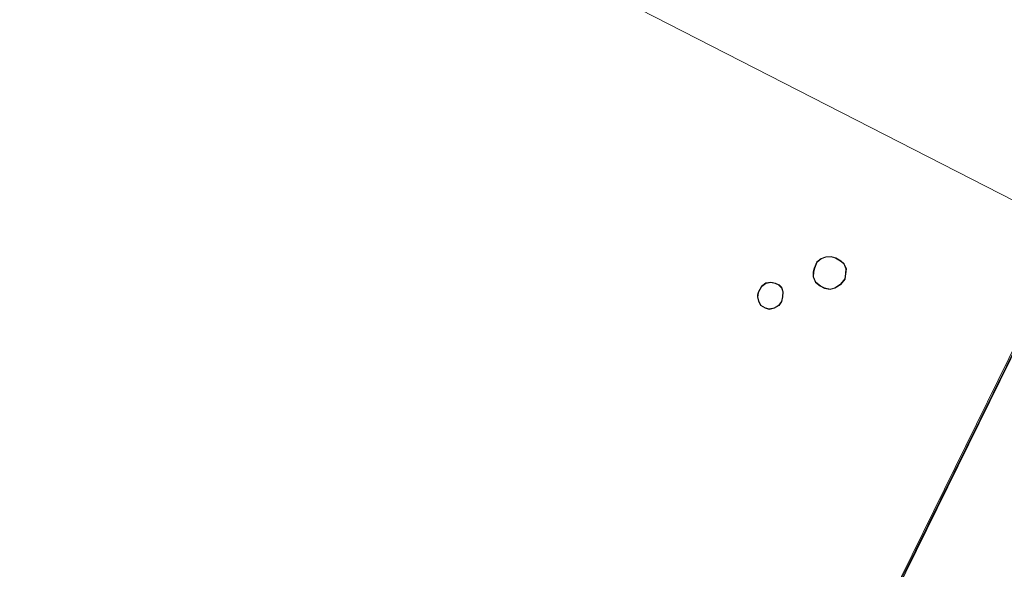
# Model space of a CAD drawing. Extents: x 176032 to 190000, y 318229 to 352878.
# Tile 119 of 184: x 177407 to 177513, y 321679 to 321738. Entities that reach past the tile are written whole.
import ezdxf

# ---------------------------------------------------------------- set-up
doc = ezdxf.new("R2010")
doc.units = 0
for name, color, linetype, lineweight in [('gk-bs-kademuur', 253, 'kademuur', 18), ('kd-bs-dakrand', 6, 'Continuous', 18), ('kd-bs-maaiveldlijn', 6, 'Continuous', 18), ('kw-b5-kademuur', 253, 'kademuur', 18), ('og-b5-bebouwing', 6, 'Continuous', 18), ('og-b5-grond_ingericht', 253, 'Continuous', 18), ('og-b5-water', 253, 'Continuous', 18), ('og-bs-maaiveld', 253, 'Continuous', 18), ('wh-bs-waterlijn', 253, 'Continuous', 18)]:
    doc.layers.add(name, color=color, linetype=linetype, lineweight=lineweight)
doc.layers.add('viewports', color=7, linetype='Continuous')
doc.linetypes.add('kademuur', pattern='A,0.001,-1.5,[15,RTW.shx,S=1.016,R=0,X=0,Y=0],-3,[15,RTW.shx,S=1.016,R=0,X=0,Y=0],-3,[15,RTW.shx,S=1.016,R=0,X=0,Y=0],-3,[15,RTW.shx,S=1.016,R=0,X=0,Y=0],-3,[15,RTW.shx,S=1.016,R=0,X=0,Y=0],-2,[8,RTW.shx,S=1,R=0,X=0,Y=0],-1,[14,RTW.shx,S=1,R=0,X=0,Y=0],-1,[8,RTW.shx,S=1,R=0,X=0,Y=0],-1,[14,RTW.shx,S=1,R=0,X=0,Y=0],-1,[8,RTW.shx,S=1,R=0,X=0,Y=0],-0.001', length=19.502)

# ---------------------------------------------------------------- blocks, each defined once
blk = doc.blocks.new('x-ref dtb totaal grijs')
at = {"layer": 'gk-bs-kademuur'}
blk.add_polyline3d([(177519.995, 321714.762, 45.402), (177505.883, 321686.204, 45.402), (177493.839, 321661.77, 45.402)], dxfattribs=at)
at = {"layer": 'kd-bs-dakrand'}
for points in [[(177492.432, 321710.956, 62.826), (177492.713, 321711.599, 62.835), (177493.143, 321711.949, 62.839), (177493.636, 321712.133, 62.839), (177494.182, 321712.166, 62.839), (177494.663, 321712.008, 62.839), (177495.2, 321711.694, 62.839), (177495.549, 321711.406, 62.839), (177495.78, 321710.878, 62.839), (177495.728, 321710.349, 62.839), (177495.66, 321709.816, 62.839), (177495.187, 321709.233, 62.839), (177494.57, 321708.85, 62.839), (177494.08, 321708.725, 62.839), (177493.486, 321708.838, 62.839), (177493.048, 321709.069, 62.839), (177492.55, 321709.472, 62.839), (177492.313, 321710.038, 62.839), (177492.333, 321710.542, 62.839), (177492.432, 321710.956, 62.826)], [(177486.421, 321708.368, 63.582), (177486.767, 321708.999, 63.591), (177487.219, 321709.333, 63.591), (177487.733, 321709.422, 63.591), (177488.222, 321709.317, 63.591), (177488.599, 321709.131, 63.591), (177488.872, 321708.863, 63.591), (177489.025, 321708.425, 63.591), (177488.988, 321707.891, 63.591), (177488.868, 321707.41, 63.591), (177488.604, 321707.011, 63.591), (177488.133, 321706.722, 63.591), (177487.578, 321706.591, 63.591), (177487.165, 321706.709, 63.591), (177486.684, 321707.01, 63.591), (177486.471, 321707.46, 63.591), (177486.362, 321707.866, 63.586), (177486.371, 321708.093, 63.586), (177486.421, 321708.368, 63.582)]]:
    blk.add_polyline3d(points, dxfattribs=at)
at = {"layer": 'kd-bs-maaiveldlijn'}
for points in [[(177492.384, 321710.972, 45.107), (177492.672, 321711.63, 45.107), (177493.118, 321711.993, 45.107), (177493.626, 321712.182, 45.107), (177494.188, 321712.217, 45.107), (177494.684, 321712.054, 45.107), (177495.229, 321711.735, 45.107), (177495.59, 321711.437, 45.107), (177495.831, 321710.886, 45.107), (177495.778, 321710.343, 45.107), (177495.708, 321709.796, 45.107), (177495.221, 321709.195, 45.107), (177494.59, 321708.803, 45.107), (177494.082, 321708.674, 45.107), (177493.469, 321708.79, 45.107), (177493.02, 321709.027, 45.107), (177492.509, 321709.441, 45.107), (177492.263, 321710.029, 45.107), (177492.283, 321710.549, 45.107), (177492.384, 321710.972, 45.107)], [(177486.373, 321708.385, 45.081), (177486.728, 321709.033, 45.081), (177487.199, 321709.38, 45.081), (177487.734, 321709.473, 45.081), (177488.239, 321709.365, 45.081), (177488.628, 321709.172, 45.081), (177488.915, 321708.891, 45.081), (177489.076, 321708.432, 45.081), (177489.038, 321707.883, 45.081), (177488.914, 321707.39, 45.081), (177488.64, 321706.974, 45.081), (177488.152, 321706.675, 45.081), (177487.577, 321706.539, 45.081), (177487.144, 321706.663, 45.081), (177486.645, 321706.975, 45.081), (177486.424, 321707.443, 45.081), (177486.312, 321707.86, 45.081), (177486.321, 321708.098, 45.081), (177486.373, 321708.385, 45.081)]]:
    blk.add_polyline3d(points, dxfattribs=at)
at = {"layer": 'kw-b5-kademuur'}
blk.add_polyline3d([(177519.981, 321714.979, 45.199), (177520.177, 321714.864, 44), (177514.527, 321703.498, 44), (177494.345, 321662.527, 44), (177493.893, 321661.608, 45.302), (177493.69, 321661.708, 45.302), (177514.327, 321703.605, 45.298)], close=True, dxfattribs=at)
at = {"layer": 'og-b5-bebouwing'}
for points in [[(177492.384, 321710.972, 45.107), (177492.672, 321711.63, 45.107), (177493.118, 321711.993, 45.107), (177493.626, 321712.182, 45.107), (177494.188, 321712.217, 45.107), (177494.684, 321712.054, 45.107), (177495.229, 321711.735, 45.107), (177495.59, 321711.437, 45.107), (177495.831, 321710.886, 45.107), (177495.778, 321710.343, 45.107), (177495.708, 321709.796, 45.107), (177495.221, 321709.195, 45.107), (177494.59, 321708.803, 45.107), (177494.082, 321708.674, 45.107), (177493.469, 321708.79, 45.107), (177493.02, 321709.027, 45.107), (177492.509, 321709.441, 45.107), (177492.263, 321710.029, 45.107), (177492.283, 321710.549, 45.107)], [(177486.373, 321708.385, 45.081), (177486.728, 321709.033, 45.081), (177487.199, 321709.38, 45.081), (177487.734, 321709.473, 45.081), (177488.239, 321709.365, 45.081), (177488.628, 321709.172, 45.081), (177488.915, 321708.891, 45.081), (177489.076, 321708.432, 45.081), (177489.038, 321707.883, 45.081), (177488.914, 321707.39, 45.081), (177488.64, 321706.974, 45.081), (177488.152, 321706.675, 45.081), (177487.577, 321706.539, 45.081), (177487.144, 321706.663, 45.081), (177486.645, 321706.975, 45.081), (177486.424, 321707.443, 45.081), (177486.312, 321707.86, 45.081), (177486.321, 321708.098, 45.081)]]:
    blk.add_polyline3d(points, close=True, dxfattribs=at)
at = {"layer": 'og-b5-grond_ingericht'}
for points in [[(177542.215, 321760.252, 45.297), (177519.981, 321714.979, 45.199), (177407.408, 321772.58, 45.363)], [(177407.408, 321772.58, 45.363), (177519.981, 321714.979, 45.199)], [(177514.327, 321703.605, 45.298), (177493.69, 321661.708, 45.302), (177493.893, 321661.608, 45.302), (177493.911, 321661.097, 44.451), (177494.148, 321660.036, 44.451), (177494.426, 321659.021, 44.455), (177495.215, 321658.482, 44.451), (177498.654, 321656.978, 44.694), (177501.661, 321653.432, 44.807), (177503.229, 321650.954, 44.681), (177503.418, 321649.862, 44.525), (177503.276, 321649.331, 44.512), (177503.003, 321648.622, 44.494), (177502.436, 321647.289, 44.49), (177502.043, 321646.592, 44.49), (177501.36, 321645.817, 44.49), (177500.81, 321645.287, 44.486), (177500.002, 321644.245, 44.481), (177496.156, 321635.037, 44.568), (177482.613, 321607.084, 44.59), (177474.882, 321591.094, 44.507), (177468.466, 321577.777, 44.525), (177459.234, 321559.264, 45.15)]]:
    blk.add_polyline3d(points, dxfattribs=at)
for points in [[(177492.384, 321710.972, 45.107), (177492.283, 321710.549, 45.107), (177492.263, 321710.029, 45.107), (177492.509, 321709.441, 45.107), (177493.02, 321709.027, 45.107), (177493.469, 321708.79, 45.107), (177494.082, 321708.674, 45.107), (177494.59, 321708.803, 45.107), (177495.221, 321709.195, 45.107), (177495.708, 321709.796, 45.107), (177495.778, 321710.343, 45.107), (177495.831, 321710.886, 45.107), (177495.59, 321711.437, 45.107), (177495.229, 321711.735, 45.107), (177494.684, 321712.054, 45.107), (177494.188, 321712.217, 45.107), (177493.626, 321712.182, 45.107), (177493.118, 321711.993, 45.107), (177492.672, 321711.63, 45.107)], [(177486.373, 321708.385, 45.081), (177486.321, 321708.098, 45.081), (177486.312, 321707.86, 45.081), (177486.424, 321707.443, 45.081), (177486.645, 321706.975, 45.081), (177487.144, 321706.663, 45.081), (177487.577, 321706.539, 45.081), (177488.152, 321706.675, 45.081), (177488.64, 321706.974, 45.081), (177488.914, 321707.39, 45.081), (177489.038, 321707.883, 45.081), (177489.076, 321708.432, 45.081), (177488.915, 321708.891, 45.081), (177488.628, 321709.172, 45.081), (177488.239, 321709.365, 45.081), (177487.734, 321709.473, 45.081), (177487.199, 321709.38, 45.081), (177486.728, 321709.033, 45.081)]]:
    blk.add_polyline3d(points, close=True, dxfattribs=at)
at = {"layer": 'og-b5-water'}
blk.add_polyline3d([(177494.345, 321662.527, 44), (177514.527, 321703.498, 44)], dxfattribs=at)
at = {"layer": 'og-bs-maaiveld'}
blk.add_polyline3d([(177519.981, 321714.979, 45.199), (177514.327, 321703.605, 45.298), (177493.69, 321661.708, 45.302)], dxfattribs=at)
at = {"layer": 'wh-bs-waterlijn'}
blk.add_polyline3d([(177514.527, 321703.498, 44), (177494.345, 321662.527, 44)], dxfattribs=at)

msp = doc.modelspace()

# ---------------------------------------------------------------- block references
at = {"layer": 'viewports'}
msp.add_blockref('x-ref dtb totaal grijs', (0, 0), dxfattribs=at)

doc.saveas('drawing.dxf')
